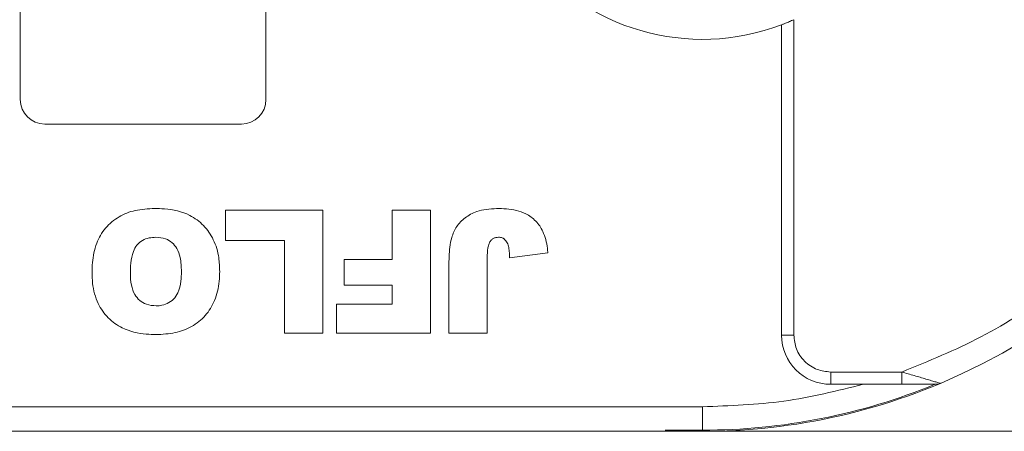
# Model space of a CAD drawing. Header units: millimetres. Extents: x 8853 to 11418, y 45 to 1005.
# Tile 42 of 256: x 9452 to 9492, y 427 to 444. Entities that reach past the tile are written whole.
import ezdxf

# ---------------------------------------------------------------- set-up
doc = ezdxf.new("R2010")
doc.units = ezdxf.units.MM

msp = doc.modelspace()

# ---------------------------------------------------------------- linework, layer by layer
at = {"color": 7, "linetype": 'Continuous', "lineweight": 15}
for p, q in [((9452.451, 440.54), (9452.451, 463.54)), ((9462.451, 463.54), (9462.451, 440.54)), ((9483.427, 430.953), (9483.427, 443.581)), ((9483.927, 430.953), (9483.927, 443.789)), ((9461.451, 439.54), (9453.451, 439.54)), ((9460.799, 436.04), (9464.76, 436.04)), ((9460.799, 434.806), (9460.799, 436.04)), ((9464.76, 436.04), (9464.76, 431.04)), ((9467.587, 436.04), (9469.145, 436.04)), ((9467.587, 434.027), (9467.587, 436.04)), ((9469.145, 436.04), (9469.145, 431.04)), ((9463.201, 434.806), (9460.799, 434.806)), ((9463.201, 431.04), (9463.201, 434.806)), ((9472.361, 434.092), (9473.92, 434.3)), ((9465.638, 432.988), (9465.638, 434.027)), ((9465.638, 434.027), (9467.587, 434.027)), ((9471.452, 434.1), (9471.452, 431.04)), ((9469.894, 431.04), (9469.894, 433.746)), ((9467.587, 432.988), (9465.638, 432.988)), ((9467.587, 432.209), (9467.587, 432.988)), ((9465.314, 432.209), (9467.587, 432.209)), ((9465.314, 431.04), (9465.314, 432.209)), ((9464.76, 431.04), (9463.201, 431.04)), ((9469.145, 431.04), (9465.314, 431.04)), ((9471.452, 431.04), (9469.894, 431.04)), ((9483.427, 430.953), (9483.927, 430.953)), ((9488.321, 429.453), (9485.427, 429.453)), ((9485.427, 428.953), (9485.427, 429.453)), ((9488.321, 428.953), (9488.321, 429.453)), ((9485.427, 428.953), (9486.764, 428.953)), ((9486.764, 428.953), (9488.321, 428.953)), ((9480.21, 428.04), (9439.277, 428.04)), ((9480.21, 428.04), (9480.21, 427.086)), ((9440.395, 427.04), (9480.21, 427.04)), ((9478.693, 427.086), (9480.21, 427.086)), ((9481.771, 427.04), (9496.395, 427.04))]:
    msp.add_line(p, q, dxfattribs=at)
at = {"color": 7, "linetype": 'Continuous', "lineweight": 15, "flags": 128}
msp.add_lwpolyline([(9481.771, 427.04), (9478.747, 427.04), (9478.741, 427.04)], dxfattribs=at)
at = {"color": 7, "linetype": 'Continuous', "lineweight": 15}
for centre, radius, start, end in [((9480.21, 452.04), 25, 292.7879, 67.2121), ((9480.21, 452.04), 9.05, 69.1769, 290.8231), ((9453.451, 440.54), 1, 180, 270), ((9461.451, 440.54), 1, 270, 0), ((9485.427, 430.953), 2, 180, 270), ((9480.21, 452.04), 25, 266.5214, 292.7879), ((9480.21, 452.04), 24.954, 270, 292.2999), ((9489.699, 429.453), 0.5, 270, 292.7879)]:
    msp.add_arc(centre, radius, start, end, dxfattribs=at)
for points, knots in [([(9504.21, 452.04), (9504.16, 450.865), (9504.058, 448.472), (9503.219, 444.911), (9501.851, 441.433), (9499.921, 438.175), (9497.507, 435.258), (9494.696, 432.794), (9491.628, 430.802), (9489.411, 429.897), (9488.321, 429.453)], [0, 0, 0, 0, 0.119843, 0.244, 0.371208, 0.5, 0.628792, 0.756, 0.880157, 1, 1, 1, 1]), ([(9483.927, 443.789), (9483.867, 443.762), (9483.748, 443.71), (9483.589, 443.645), (9483.478, 443.601), (9483.431, 443.583), (9483.428, 443.582), (9483.427, 443.581)], [0, 0, 0, 0, 0.238951, 0.478398, 0.703727, 0.911587, 1, 1, 1, 1]), ([(9455.374, 433.503), (9455.377, 433.636), (9455.387, 434.038), (9455.512, 434.676), (9455.893, 435.334), (9456.45, 435.798), (9457.152, 436.069), (9457.653, 436.093), (9457.919, 436.105)], [0, 0, 0, 0, 0.096763, 0.291773, 0.464613, 0.63772, 0.807851, 1, 1, 1, 1]), ([(9457.919, 436.105), (9458.052, 436.102), (9458.538, 436.092), (9459.267, 435.937), (9459.937, 435.435), (9460.354, 434.834), (9460.546, 434.174), (9460.562, 433.731), (9460.569, 433.543)], [0, 0, 0, 0, 0.095574, 0.349117, 0.516447, 0.683176, 0.865288, 1, 1, 1, 1]), ([(9469.894, 433.746), (9469.896, 433.879), (9469.901, 434.273), (9469.952, 434.834), (9470.184, 435.387), (9470.55, 435.749), (9471.099, 436.057), (9471.557, 436.087), (9471.834, 436.105)], [0, 0, 0, 0, 0.1136198, 0.3358942, 0.4750673, 0.6142166, 0.7674037, 1, 1, 1, 1]), ([(9471.834, 436.105), (9471.967, 436.102), (9472.369, 436.093), (9472.948, 435.979), (9473.45, 435.613), (9473.771, 435.126), (9473.888, 434.662), (9473.914, 434.364), (9473.92, 434.3)], [0, 0, 0, 0, 0.128183, 0.387536, 0.549691, 0.711944, 0.938522, 1, 1, 1, 1]), ([(9456.933, 433.476), (9456.936, 433.61), (9456.944, 433.907), (9457.015, 434.301), (9457.185, 434.626), (9457.415, 434.818), (9457.688, 434.921), (9457.877, 434.931), (9457.97, 434.936)], [0, 0, 0, 0, 0.195594, 0.436127, 0.579848, 0.724086, 0.864207, 1, 1, 1, 1]), ([(9457.97, 434.936), (9458.106, 434.925), (9458.344, 434.906), (9458.64, 434.727), (9458.857, 434.466), (9458.991, 434.056), (9459.004, 433.734), (9459.011, 433.543)], [0, 0, 0, 0, 0.204761, 0.357913, 0.511037, 0.711107, 1, 1, 1, 1]), ([(9471.452, 434.1), (9471.456, 434.234), (9471.461, 434.431), (9471.519, 434.671), (9471.594, 434.805), (9471.693, 434.89), (9471.801, 434.93), (9471.875, 434.934), (9471.91, 434.936)], [0, 0, 0, 0, 0.372716, 0.548628, 0.683692, 0.793503, 0.903383, 1, 1, 1, 1]), ([(9471.91, 434.936), (9471.94, 434.935), (9471.99, 434.933), (9472.065, 434.914), (9472.112, 434.89), (9472.137, 434.872), (9472.14, 434.869)], [0, 0, 0, 0, 0.364246, 0.622323, 0.945339, 1, 1, 1, 1]), ([(9472.14, 434.869), (9472.186, 434.819), (9472.279, 434.718), (9472.336, 434.515), (9472.357, 434.306), (9472.36, 434.164), (9472.361, 434.092)], [0, 0, 0, 0, 0.243238, 0.486568, 0.742114, 1, 1, 1, 1]), ([(9457.98, 430.975), (9457.847, 430.979), (9457.378, 430.99), (9456.675, 431.159), (9456.004, 431.63), (9455.565, 432.262), (9455.392, 432.922), (9455.379, 433.355), (9455.374, 433.503)], [0, 0, 0, 0, 0.0972635, 0.3419838, 0.5130447, 0.6843019, 0.8923804, 1, 1, 1, 1]), ([(9457.984, 432.144), (9457.848, 432.155), (9457.607, 432.174), (9457.302, 432.354), (9457.08, 432.621), (9456.951, 433.012), (9456.939, 433.311), (9456.933, 433.476)], [0, 0, 0, 0, 0.209846, 0.372333, 0.535081, 0.742489, 1, 1, 1, 1]), ([(9460.569, 433.543), (9460.565, 433.41), (9460.554, 433.007), (9460.408, 432.372), (9460.011, 431.723), (9459.442, 431.271), (9458.739, 431.014), (9458.241, 430.988), (9457.98, 430.975)], [0, 0, 0, 0, 0.096905, 0.2925, 0.46579, 0.639193, 0.810645, 1, 1, 1, 1]), ([(9459.011, 433.543), (9459.007, 433.41), (9458.998, 433.114), (9458.908, 432.717), (9458.698, 432.407), (9458.444, 432.226), (9458.192, 432.151), (9458.037, 432.146), (9457.984, 432.144)], [0, 0, 0, 0, 0.203596, 0.451902, 0.607587, 0.763348, 0.919516, 1, 1, 1, 1]), ([(9485.427, 429.453), (9485.238, 429.473), (9484.947, 429.504), (9484.597, 429.691), (9484.359, 429.884), (9484.165, 430.123), (9483.978, 430.473), (9483.947, 430.764), (9483.927, 430.953)], [0, 0, 0, 0, 0.239443, 0.369607, 0.5, 0.630164, 0.760557, 1, 1, 1, 1]), ([(9488.321, 429.453), (9488.49, 429.404), (9488.827, 429.307), (9489.237, 429.187), (9489.532, 429.099), (9489.652, 429.064), (9489.708, 429.047)], [0, 0, 0, 0, 0.333317, 0.665606, 0.843893, 1, 1, 1, 1]), ([(9489.708, 429.047), (9489.761, 429.031), (9489.865, 429), (9489.884, 428.994), (9489.893, 428.992)], [0, 0, 0, 0, 0.522804, 1, 1, 1, 1]), ([(9488.321, 428.953), (9488.581, 428.953), (9488.971, 428.953), (9489.407, 428.953), (9489.602, 428.953), (9489.673, 428.953), (9489.696, 428.953), (9489.698, 428.953), (9489.699, 428.953)], [0, 0, 0, 0, 0.498425, 0.748704, 0.873574, 0.94108, 0.971006, 1, 1, 1, 1])]:
    msp.add_open_spline(points, degree=3, knots=knots, dxfattribs=at)
msp.add_open_spline([(9480.21, 428.04), (9481.318, 428.079), (9483.534, 428.156), (9485.688, 428.687), (9486.764, 428.953)], degree=3, dxfattribs=at)

doc.saveas('drawing.dxf')
